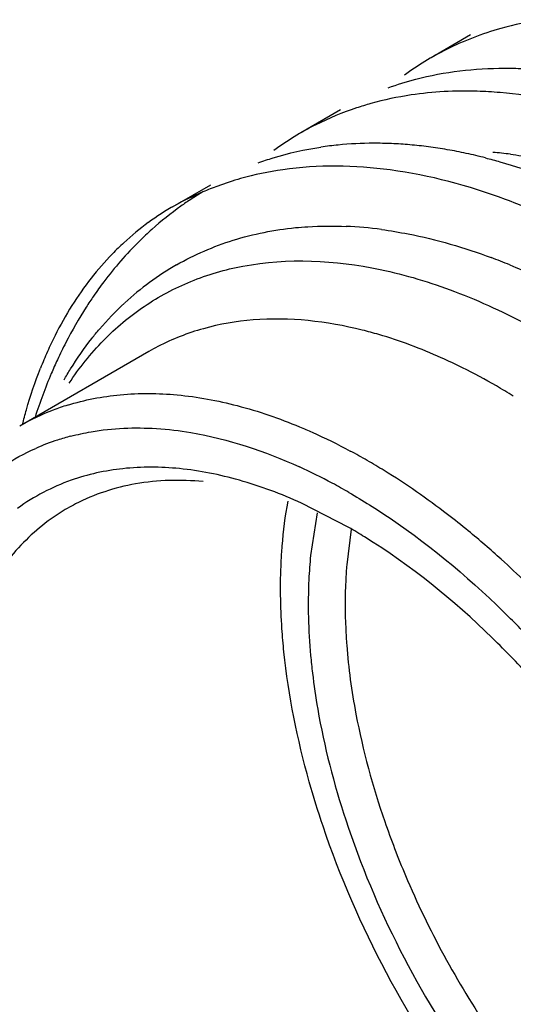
# Model space of a CAD drawing. Header units: inches. Extents: x 0 to 34, y 0 to 22.
# Tile 37 of 79: x 19.0499 to 19.1244, y 15.4275 to 15.5762. Entities that reach past the tile are written whole.
import ezdxf

# ---------------------------------------------------------------- set-up
doc = ezdxf.new("R2010")
doc.units = ezdxf.units.IN
doc.header["$LTSCALE"] = 1.87
doc.header["$MEASUREMENT"] = 0
doc.layers.get('0').update_dxf_attribs({"linetype": 'CONTINUOUS'})

msp = doc.modelspace()

# ---------------------------------------------------------------- linework, layer by layer
at = {"color": 7, "linetype": 'CONTINUOUS'}
for p, q in [((19.117999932, 15.5738955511), (19.1120265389, 15.5704465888)), ((19.0983578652, 15.5625544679), (19.0923783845, 15.5591019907)), ((19.0787157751, 15.5512133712), (19.0729642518, 15.5478925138)), ((19.0775674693, 15.5501765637), (19.0757891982, 15.5490760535)), ((19.0694177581, 15.526069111), (19.049930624, 15.514817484)), ((19.0996033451, 15.4994976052), (19.0924680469, 15.5031753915)), ((19.0948321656, 15.5017278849), (19.0938445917, 15.4952791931)), ((19.0999813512, 15.499227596), (19.0992967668, 15.4938676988)), ((19.0996098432, 15.4994938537), (19.0996033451, 15.499497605))]:
    msp.add_line(p, q, dxfattribs=at)
for centre, radius, start, end in [((19.1358741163, 15.527512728), 0.049187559, 98.2995513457, 105.7036661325), ((19.1351447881, 15.5302079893), 0.0463955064, 105.7375028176, 116.6296054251), ((19.1347443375, 15.5311042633), 0.0454148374, 116.6848096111, 126.075721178), ((19.116421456, 15.5150426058), 0.0503176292, 98.4532826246, 105.5627625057), ((19.1145509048, 15.5206991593), 0.0443440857, 116.7152960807, 126.306930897), ((19.1031590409, 15.5044810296), 0.0530282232, 95.5780579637, 98.4039445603), ((19.1034331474, 15.5015745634), 0.0559475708, 90.1007637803, 95.5681189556), ((19.1034900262, 15.497411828), 0.0601104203, 87.5449058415, 90.1480011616), ((19.103371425, 15.4946530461), 0.0628717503, 85.0153906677, 87.544617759), ((19.1031146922, 15.4917119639), 0.0658240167, 82.5582825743, 85.0152020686), ((19.1026768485, 15.48837942), 0.0691851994, 80.1780339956, 82.5561850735), ((19.1019614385, 15.4842483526), 0.0733777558, 77.8962865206, 80.177865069), ((19.1010327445, 15.4799151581), 0.0778093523, 75.7061030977, 77.8966869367), ((19.0966785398, 15.5045405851), 0.0494876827, 98.1820006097, 105.7071661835), ((19.0957758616, 15.5076769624), 0.0462218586, 110.1754288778, 113.1796141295), ((19.0960754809, 15.506843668), 0.0471073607, 105.7594093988, 110.1679309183), ((19.0933246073, 15.5126306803), 0.0407178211, 112.7787968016, 126.0689898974), ((19.0939978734, 15.5117132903), 0.0418560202, 126.0898175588, 132.6244557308), ((19.0949560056, 15.5106611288), 0.0432790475, 132.614510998, 135.8110820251), ((19.0966943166, 15.5090239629), 0.0456666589, 135.8584155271, 142.0143392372), ((19.0997911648, 15.506655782), 0.0495650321, 142.0599798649, 147.8864561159), ((19.1107690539, 15.5002802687), 0.0603026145, 142.9491288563, 145.4865132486), ((19.1040852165, 15.5040145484), 0.0546061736, 147.9342997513, 153.394152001), ((19.085967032, 15.4666576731), 0.0645812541, 73.6683952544, 75.9442450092), ((19.1076517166, 15.502214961), 0.0586009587, 153.3826460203, 155.9936165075), ((19.118444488, 15.4957543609), 0.0692236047, 152.7818517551, 155.1680850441), ((19.1106912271, 15.5008615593), 0.0619281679, 155.9938542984, 158.5110808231), ((19.0869182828, 15.4957585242), 0.0350000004, 117.4222608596, 120.0010418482), ((19.0745164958, 15.4388897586), 0.0946802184, 59.9830060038, 63.499973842), ((19.0711194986, 15.4329809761), 0.1014958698, 58.3073999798, 59.9912066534), ((19.0675793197, 15.4842184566), 0.035323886, 110.883748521, 119.9752055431), ((19.067924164, 15.4833223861), 0.0362840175, 107.2834963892, 110.8881148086), ((19.0663177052, 15.4798172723), 0.0345727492, 107.9763025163, 113.7959734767), ((19.0666541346, 15.4787919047), 0.0356518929, 104.6489268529, 107.9820135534), ((19.0541661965, 15.4261202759), 0.0964262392, 59.9901111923, 61.7321384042), ((19.051604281, 15.4216783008), 0.1015540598, 58.3090475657, 59.9919102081), ((19.0570008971, 15.4316507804), 0.0846457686, 61.7096299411, 65.4679165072), ((19.0682366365, 15.4766823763), 0.0317446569, 109.4111057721, 125.9212438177), ((19.0532579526, 15.4245418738), 0.0926795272, 59.9913427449, 61.754957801), ((19.072220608, 15.476211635), 0.030208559, 117.3104418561, 120.0008812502), ((19.0538710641, 15.4203031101), 0.0914505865, 58.2494450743, 59.9902432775), ((19.0312707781, 15.3937393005), 0.1361505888, 47.8575632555, 50.6207599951), ((19.022873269, 15.3846099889), 0.1485543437, 43.9105019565, 47.8185977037), ((19.0193654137, 15.38083345), 0.1481796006, 42.4778602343, 45.0610334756), ((19.1836891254, 15.4881907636), 0.0846410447, 182.6848845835, 184.3931836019), ((19.1894363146, 15.4886419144), 0.0904059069, 184.3992602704, 187.6776168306), ((19.1888568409, 15.4887544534), 0.0953999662, 185.1673455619, 186.776711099)]:
    msp.add_arc(centre, radius, start, end, dxfattribs=at)
at = {"color": 9, "linetype": 'CONTINUOUS'}
for centre, radius, start, end in [((19.1161231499, 15.4946082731), 0.0617674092, 82.6690942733, 85.1361135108), ((19.0964879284, 15.4841913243), 0.0608394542, 82.4032079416, 87.4404662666), ((19.094844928, 15.5020266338), 0.0427724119, 119.7531145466, 132.7716024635), ((19.089453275, 15.4556070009), 0.0903746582, 67.5868975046, 69.4953374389)]:
    msp.add_arc(centre, radius, start, end, dxfattribs=at)
at = {"color": 7, "linetype": 'CONTINUOUS'}
for points, knots in [([(19.105558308, 15.5659035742), (19.1069217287, 15.5663978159), (19.1126142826, 15.5681646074), (19.1186187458, 15.5688625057), (19.1231233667, 15.5688638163)], [0, 0, 0, 0, 0.2435386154, 1, 1, 1, 1]), ([(19.1231233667, 15.5688638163), (19.1240339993, 15.5688640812), (19.1277670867, 15.5687787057), (19.1314902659, 15.5683522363), (19.1342705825, 15.5678650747)], [0, 0, 0, 0, 0.2439212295, 1, 1, 1, 1]), ([(19.1224354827, 15.5651785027), (19.121287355, 15.5652768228), (19.1168172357, 15.5655390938), (19.1123135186, 15.5653038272), (19.1090246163, 15.5648135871)], [0, 0, 0, 0, 0.2573561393, 1, 1, 1, 1]), ([(19.1426488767, 15.5604619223), (19.1409460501, 15.5610933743), (19.1343829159, 15.5633155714), (19.1275308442, 15.5647421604), (19.1224354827, 15.5651785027)], [0, 0, 0, 0, 0.2620631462, 1, 1, 1, 1]), ([(19.1029215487, 15.5635154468), (19.102200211, 15.563313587), (19.0993589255, 15.5624466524), (19.0965997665, 15.5613082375), (19.0946156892, 15.560309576)], [0, 0, 0, 0, 0.2521810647, 1, 1, 1, 1]), ([(19.0859049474, 15.5545591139), (19.0866637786, 15.5548344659), (19.0897656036, 15.5558689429), (19.0929736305, 15.5565796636), (19.0954089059, 15.5569398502)], [0, 0, 0, 0, 0.2469383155, 1, 1, 1, 1]), ([(19.1202435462, 15.5553156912), (19.120975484, 15.5551293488), (19.1239506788, 15.5543269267), (19.1268810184, 15.553360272), (19.1290616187, 15.5525507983)], [0, 0, 0, 0, 0.2451204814, 1, 1, 1, 1]), ([(19.1232837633, 15.5490256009), (19.1176702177, 15.5511188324), (19.1065660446, 15.5541106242), (19.0949927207, 15.5542968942), (19.0896355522, 15.5535245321)], [0, 0, 0, 0, 0.5253672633, 1, 1, 1, 1]), ([(19.0757891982, 15.5490760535), (19.0752703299, 15.5487386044), (19.0732239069, 15.5473212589), (19.0712754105, 15.5457627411), (19.0698822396, 15.5445155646)], [0, 0, 0, 0, 0.2486924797, 1, 1, 1, 1]), ([(19.1322194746, 15.5451795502), (19.1314766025, 15.5455417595), (19.1285451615, 15.5469299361), (19.1255484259, 15.5481811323), (19.1232837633, 15.5490256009)], [0, 0, 0, 0, 0.2548117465, 1, 1, 1, 1]), ([(19.0698822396, 15.5445155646), (19.0692249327, 15.543927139), (19.0666207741, 15.5414757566), (19.0642646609, 15.5387634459), (19.0626414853, 15.5366140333)], [0, 0, 0, 0, 0.2467267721, 1, 1, 1, 1]), ([(19.0573873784, 15.5212869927), (19.0589056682, 15.523590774), (19.0623171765, 15.527873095), (19.0685664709, 15.5331144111), (19.0757305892, 15.5369393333), (19.080944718, 15.5384587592), (19.0836198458, 15.5389654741)], [0, 0, 0, 0, 0.2549093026, 0.5022110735, 0.7484537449, 1, 1, 1, 1]), ([(19.0836198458, 15.5389654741), (19.0904112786, 15.5402518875), (19.1015710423, 15.5396660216), (19.1159645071, 15.535303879), (19.123354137, 15.5318547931), (19.1270611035, 15.5298435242)], [0, 0, 0, 0, 0.4598854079, 0.7194032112, 1, 1, 1, 1]), ([(19.0610801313, 15.5344477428), (19.0606987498, 15.5338932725), (19.0591884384, 15.53161846), (19.0578271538, 15.5292452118), (19.0568859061, 15.5274158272)], [0, 0, 0, 0, 0.2464824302, 1, 1, 1, 1]), ([(19.1016516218, 15.5293053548), (19.0962950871, 15.5306452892), (19.088091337, 15.5315807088), (19.0776727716, 15.5297908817), (19.0729793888, 15.5279569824), (19.0707992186, 15.5268258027)], [0, 0, 0, 0, 0.525018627, 0.7664567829, 1, 1, 1, 1]), ([(19.1167626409, 15.5236223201), (19.1157103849, 15.5241458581), (19.1116117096, 15.5260847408), (19.1073505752, 15.5276892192), (19.1041270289, 15.5286330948)], [0, 0, 0, 0, 0.2592086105, 1, 1, 1, 1]), ([(19.055621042, 15.5248253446), (19.0553018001, 15.5241357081), (19.0540459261, 15.5213038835), (19.052970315, 15.5183928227), (19.0522548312, 15.5161674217)], [0, 0, 0, 0, 0.2453382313, 1, 1, 1, 1]), ([(19.0503585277, 15.5150730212), (19.0505444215, 15.5158087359), (19.0513139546, 15.518673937), (19.0522585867, 15.5214929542), (19.0530677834, 15.523547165)], [0, 0, 0, 0, 0.2557862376, 1, 1, 1, 1]), ([(19.0571441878, 15.5179680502), (19.0597296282, 15.5187728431), (19.0652485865, 15.5198373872), (19.073940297, 15.5197580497), (19.0830716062, 15.5180679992), (19.0891259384, 15.5159744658), (19.0921809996, 15.5147007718)], [0, 0, 0, 0, 0.2265083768, 0.466112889, 0.7231227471, 1, 1, 1, 1]), ([(19.0576379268, 15.5132848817), (19.0586544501, 15.513550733), (19.0628976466, 15.5144657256), (19.0672862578, 15.5146464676), (19.0705661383, 15.5144388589)], [0, 0, 0, 0, 0.2422583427, 1, 1, 1, 1]), ([(19.0705661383, 15.5144388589), (19.0723103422, 15.5143284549), (19.0797407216, 15.5134440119), (19.0869384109, 15.5110303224), (19.0921460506, 15.5086554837)], [0, 0, 0, 0, 0.2339218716, 1, 1, 1, 1]), ([(19.0921809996, 15.5147007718), (19.0928198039, 15.5144344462), (19.0954150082, 15.5133124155), (19.0979524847, 15.5120579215), (19.0998331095, 15.5110470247)], [0, 0, 0, 0, 0.2447998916, 1, 1, 1, 1]), ([(19.0283772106, 15.4692276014), (19.0286828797, 15.4740982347), (19.0300464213, 15.4833140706), (19.0348721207, 15.4957572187), (19.0423129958, 15.5055455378), (19.0489112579, 15.5099252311), (19.052368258, 15.5114509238)], [0, 0, 0, 0, 0.2872546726, 0.5442393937, 0.7775815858, 1, 1, 1, 1]), ([(19.0924680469, 15.5031753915), (19.0894320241, 15.504551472), (19.0834123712, 15.5068153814), (19.0743012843, 15.50864258), (19.0656565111, 15.5087045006), (19.0602088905, 15.507513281), (19.0576864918, 15.5066226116)], [0, 0, 0, 0, 0.2796275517, 0.5372246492, 0.7755955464, 1, 1, 1, 1]), ([(19.1176515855, 15.4989787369), (19.1166159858, 15.4998279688), (19.1125356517, 15.5030700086), (19.1082494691, 15.5060562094), (19.1049544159, 15.5080900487)], [0, 0, 0, 0, 0.2569863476, 1, 1, 1, 1]), ([(19.077624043, 15.5064323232), (19.0742365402, 15.5067473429), (19.0675642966, 15.5065991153), (19.0611904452, 15.504514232), (19.0583605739, 15.5030529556)], [0, 0, 0, 0, 0.5164894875, 1, 1, 1, 1]), ([(19.0996098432, 15.504797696), (19.1017311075, 15.5035729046), (19.1104905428, 15.4980537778), (19.1184420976, 15.4913011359), (19.1240325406, 15.485723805)], [0, 0, 0, 0, 0.236748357, 1, 1, 1, 1]), ([(19.089403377, 15.4942877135), (19.0894416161, 15.4950799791), (19.0896371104, 15.4981606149), (19.0900240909, 15.5012302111), (19.0904342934, 15.5034868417)], [0, 0, 0, 0, 0.2569613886, 1, 1, 1, 1]), ([(19.0571159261, 15.5023727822), (19.0562817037, 15.5018911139), (19.0529958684, 15.4997799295), (19.0501328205, 15.4970289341), (19.0482938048, 15.4947365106)], [0, 0, 0, 0, 0.2468586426, 1, 1, 1, 1]), ([(19.1273649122, 15.476496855), (19.1254014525, 15.4786658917), (19.1176924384, 15.4866766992), (19.1089629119, 15.493756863), (19.1019943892, 15.4980678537)], [0, 0, 0, 0, 0.2631068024, 1, 1, 1, 1]), ([(19.0938445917, 15.4952791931), (19.093723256, 15.4940759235), (19.0933529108, 15.4890445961), (19.0934997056, 15.4839807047), (19.0938445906, 15.480162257)], [0, 0, 0, 0, 0.2397947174, 1, 1, 1, 1]), ([(19.0898201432, 15.4807254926), (19.0896999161, 15.4818874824), (19.0893116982, 15.4863960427), (19.0892415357, 15.4909345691), (19.089403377, 15.4942877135)], [0, 0, 0, 0, 0.2581504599, 1, 1, 1, 1]), ([(19.0992967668, 15.4938676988), (19.0992312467, 15.4930891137), (19.0990186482, 15.4898801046), (19.0990272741, 15.4866575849), (19.0991409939, 15.4842259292)], [0, 0, 0, 0, 0.2429794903, 1, 1, 1, 1]), ([(19.0957222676, 15.4543867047), (19.0949732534, 15.45660328), (19.0923044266, 15.4652057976), (19.0905063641, 15.4740931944), (19.0898201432, 15.4807254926)], [0, 0, 0, 0, 0.2597535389, 1, 1, 1, 1]), ([(19.0941233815, 15.477497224), (19.0943387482, 15.4756831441), (19.0954442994, 15.4681770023), (19.0973458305, 15.4607958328), (19.0991447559, 15.4553261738)], [0, 0, 0, 0, 0.2408555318, 1, 1, 1, 1]), ([(19.0998408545, 15.4765637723), (19.1000770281, 15.4748029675), (19.1012603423, 15.4675284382), (19.1032115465, 15.460386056), (19.1050363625, 15.4551009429)], [0, 0, 0, 0, 0.2411250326, 1, 1, 1, 1]), ([(19.0576379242, 15.3798773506), (19.0530762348, 15.3863380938), (19.0448847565, 15.3998221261), (19.0355978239, 15.4211133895), (19.0297170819, 15.4424703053), (19.0282032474, 15.4567490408), (19.0282032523, 15.463576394)], [0, 0, 0, 0, 0.2637679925, 0.5242998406, 0.7723015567, 1, 1, 1, 1]), ([(19.1183689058, 15.411628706), (19.1134803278, 15.4181315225), (19.1047867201, 15.4318621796), (19.0982971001, 15.4467669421), (19.0957222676, 15.4543867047)], [0, 0, 0, 0, 0.5028544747, 1, 1, 1, 1]), ([(19.0991447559, 15.4553261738), (19.1013570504, 15.4485996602), (19.1069184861, 15.4353871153), (19.1143393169, 15.4231281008), (19.1185128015, 15.4172707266)], [0, 0, 0, 0, 0.4961060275, 1, 1, 1, 1]), ([(19.1050363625, 15.4551009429), (19.105986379, 15.452349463), (19.1102276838, 15.4413206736), (19.1159191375, 15.430854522), (19.1208948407, 15.423473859)], [0, 0, 0, 0, 0.2464314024, 1, 1, 1, 1]), ([(19.0348720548, 15.4406468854), (19.0367747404, 15.4309407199), (19.0430255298, 15.4115083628), (19.0576727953, 15.3847874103), (19.0765239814, 15.3618418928), (19.0917175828, 15.3497571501), (19.0996098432, 15.345200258)], [0, 0, 0, 0, 0.2509132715, 0.5134218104, 0.7688117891, 1, 1, 1, 1])]:
    msp.add_open_spline(points, degree=3, knots=knots, dxfattribs=at)
at = {"color": 9, "linetype": 'CONTINUOUS'}
for points, knots in [([(19.1240046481, 15.5558707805), (19.1251305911, 15.5557261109), (19.1297703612, 15.5550020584), (19.1343295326, 15.5537944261), (19.1377060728, 15.5526686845)], [0, 0, 0, 0, 0.2418168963, 1, 1, 1, 1]), ([(19.0915557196, 15.5447780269), (19.0921801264, 15.5448395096), (19.094724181, 15.5450416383), (19.0972824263, 15.5450552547), (19.0992048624, 15.5449700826)], [0, 0, 0, 0, 0.2458809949, 1, 1, 1, 1]), ([(19.0736185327, 15.5391604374), (19.0763130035, 15.5407005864), (19.0821437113, 15.5432330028), (19.0883740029, 15.5444647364), (19.0915557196, 15.5447780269)], [0, 0, 0, 0, 0.4925785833, 1, 1, 1, 1]), ([(19.1045309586, 15.5444967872), (19.1058919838, 15.5443168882), (19.111529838, 15.5433886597), (19.1170462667, 15.5417750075), (19.121110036, 15.540255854)], [0, 0, 0, 0, 0.2403765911, 1, 1, 1, 1]), ([(19.1239114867, 15.5391546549), (19.1250982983, 15.5386653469), (19.1299506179, 15.5365453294), (19.1346289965, 15.534035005), (19.1380644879, 15.5319657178)], [0, 0, 0, 0, 0.2424736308, 1, 1, 1, 1]), ([(19.0608172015, 15.5280357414), (19.061195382, 15.5285166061), (19.0627254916, 15.5303878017), (19.0644018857, 15.5321398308), (19.065727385, 15.5333653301)], [0, 0, 0, 0, 0.2531101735, 1, 1, 1, 1]), ([(19.0566250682, 15.5218005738), (19.0569420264, 15.5223529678), (19.0582261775, 15.5245046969), (19.0596619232, 15.5265667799), (19.0608172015, 15.5280357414)], [0, 0, 0, 0, 0.2541683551, 1, 1, 1, 1])]:
    msp.add_open_spline(points, degree=3, knots=knots, dxfattribs=at)

doc.saveas('drawing.dxf')
